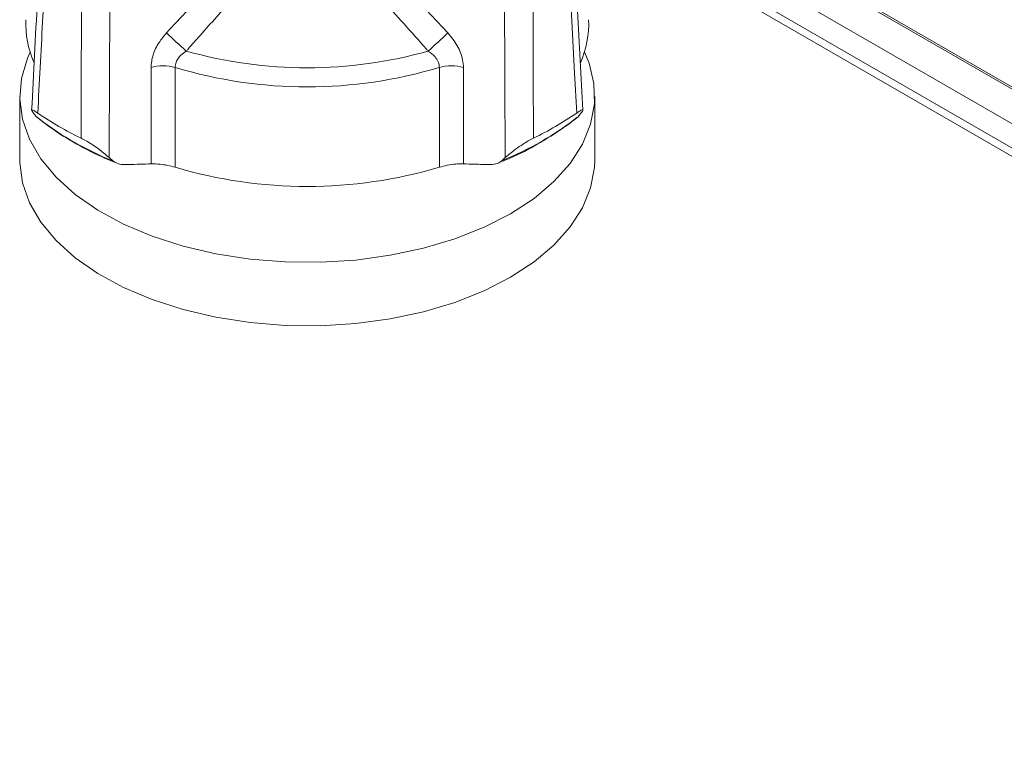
# Model space of a CAD drawing. Header units: millimetres. Extents: x 0 to 1118, y 0 to 864.
# Tile 106 of 235: x 754 to 774, y 311 to 325. Entities that reach past the tile are written whole.
import ezdxf

# ---------------------------------------------------------------- set-up
doc = ezdxf.new("R2010")
doc.units = ezdxf.units.MM

msp = doc.modelspace()

# ---------------------------------------------------------------- linework, layer by layer
at = {"color": 9, "linetype": 'Continuous', "lineweight": 0}
for p, q in [((757.352, 333.678), (853.501, 278.172)), ((757.812, 332.659), (852.865, 277.786)), ((757.812, 332.164), (852.865, 277.292)), ((757.915, 331.935), (852.968, 277.063)), ((761.525, 326.201), (762.517, 325.148)), ((756.452, 322.475), (756.45, 324.439)), ((762.833, 324.439), (762.831, 322.475))]:
    msp.add_line(p, q, dxfattribs=at)
at = {"color": 7, "linetype": 'Continuous', "lineweight": 15}
for p, q in [((757.378, 333.62), (853.527, 278.115)), ((758.238, 331.749), (853.291, 276.876)), ((765.271, 323.57), (765.123, 326.394)), ((753.768, 323.854), (753.768, 322.558)), ((765.515, 322.558), (765.515, 323.854)), ((754.108, 323.438), (754.07, 323.484)), ((754.108, 323.438), (754.176, 323.384)), ((765.213, 323.484), (765.175, 323.438)), ((754.123, 323.426), (754.201, 323.365)), ((755.595, 322.603), (755.667, 322.539)), ((763.616, 322.539), (763.687, 322.603))]:
    msp.add_line(p, q, dxfattribs=at)
at = {"color": 9, "linetype": 'Continuous', "lineweight": 0, "flags": 128}
for points in [[(765.147, 323.512), (765.103, 324.329), (765.003, 326.194)], [(755.021, 323.001), (755.023, 323.842), (755.028, 325.762)], [(755.609, 325.733), (755.602, 324.168), (755.596, 322.847), (755.595, 322.603)], [(763.687, 322.603), (763.681, 324.168), (763.68, 324.407), (763.674, 325.733)], [(756.942, 324.445), (756.942, 323.521), (756.941, 322.406)], [(762.342, 322.406), (762.341, 323.521), (762.34, 324.445)]]:
    msp.add_lwpolyline(points, dxfattribs=at)
at = {"color": 7, "linetype": 'Continuous', "lineweight": 15, "flags": 128}
for points in [[(763.795, 321.457), (763.253, 321.18), (762.656, 320.944), (762.014, 320.752), (761.336, 320.608), (760.632, 320.512), (759.913, 320.467), (759.189, 320.474), (758.473, 320.531), (757.775, 320.639), (757.104, 320.796), (756.473, 320.999), (755.889, 321.246), (755.362, 321.532), (754.9, 321.853), (754.51, 322.204), (754.198, 322.581), (753.968, 322.977), (753.824, 323.386), (753.768, 323.802), (753.802, 324.219), (753.924, 324.631), (753.98, 324.757)], [(765.303, 324.757), (765.398, 324.529), (765.498, 324.115), (765.509, 323.698), (765.431, 323.283), (765.265, 322.876), (765.015, 322.485), (764.682, 322.114), (764.274, 321.769), (763.795, 321.457)], [(763.795, 320.16), (763.253, 319.884), (762.656, 319.648), (762.014, 319.456), (761.336, 319.311), (760.632, 319.216), (759.913, 319.171), (759.189, 319.177), (758.473, 319.235), (757.775, 319.343), (757.104, 319.5), (756.473, 319.703), (755.889, 319.949), (755.362, 320.235), (754.9, 320.557), (754.51, 320.908), (754.198, 321.285), (753.968, 321.68), (753.824, 322.09), (753.768, 322.506), (753.768, 322.558)], [(765.515, 322.558), (765.509, 322.401), (765.431, 321.986), (765.265, 321.58), (765.015, 321.188), (764.682, 320.818), (764.274, 320.473), (763.795, 320.16)]]:
    msp.add_lwpolyline(points, dxfattribs=at)
at = {"color": 7, "linetype": 'Continuous', "lineweight": 15}
for centre, radius, start, end in [((755.877, 325.34), 1.985, 177.7087, 203.4088), ((763.404, 325.34), 1.987, 336.1435, 2.2862), ((757.953, 329.103), 6.77, 235.6744, 244.331), ((761.329, 329.103), 6.77, 295.669, 304.3256), ((759.641, 331.523), 9.508, 253.501, 286.499)]:
    msp.add_arc(centre, radius, start, end, dxfattribs=at)
at = {"color": 9, "linetype": 'Continuous', "lineweight": 0}
for centre, radius, start, end in [((564.5, 114.882), 284.917, 47.45041, 47.56041), ((954.782, 114.882), 284.917, 132.43959, 132.54959), ((759.641, 333.564), 9.127, 254.2817, 285.7183), ((756.705, 323.608), 0.87, 74.1774, 107.0808), ((759.641, 333.401), 9.354, 253.2299, 286.7701), ((762.577, 323.608), 0.87, 72.9192, 105.8226), ((761.226, 328.478), 6.402, 291.9174, 308.0773), ((758.081, 328.529), 6.459, 232.8017, 248.0458)]:
    msp.add_arc(centre, radius, start, end, dxfattribs=at)
at = {"color": 7, "linetype": 'Continuous', "lineweight": 15}
for points, knots in [([(754.159, 326.394), (754.15, 326.204), (754.1, 325.262), (754.051, 324.321), (754.012, 323.568)], [0, 0, 0, 0, 0.2011025, 1, 1, 1, 1]), ([(754.136, 323.512), (754.111, 323.528), (754.062, 323.561), (754.018, 323.581), (754.002, 323.571), (754.044, 323.517), (754.07, 323.484)], [0, 0, 0, 0, 0.161654, 0.322164, 0.570665, 1, 1, 1, 1]), ([(765.213, 323.484), (765.241, 323.519), (765.281, 323.571), (765.263, 323.58), (765.223, 323.562), (765.171, 323.528), (765.147, 323.512)], [0, 0, 0, 0, 0.455736, 0.663828, 0.840546, 1, 1, 1, 1]), ([(754.201, 323.365), (754.233, 323.34), (754.415, 323.194), (754.791, 322.953), (755.282, 322.686), (755.619, 322.544), (755.753, 322.488)], [0, 0, 0, 0, 0.072096, 0.420389, 0.769226, 1, 1, 1, 1]), ([(764.459, 322.948), (764.601, 323.033), (764.852, 323.182), (765.066, 323.353), (765.159, 323.427)], [0, 0, 0, 0, 0.565196, 1, 1, 1, 1]), ([(755.595, 322.603), (755.525, 322.663), (755.423, 322.751), (755.249, 322.87), (755.126, 322.947), (755.055, 322.984), (755.021, 323.001)], [0, 0, 0, 0, 0.455736, 0.663828, 0.840546, 1, 1, 1, 1]), ([(763.532, 322.488), (763.615, 322.523), (763.903, 322.643), (764.218, 322.794), (764.424, 322.926), (764.459, 322.948)], [0, 0, 0, 0, 0.254313, 0.873516, 1, 1, 1, 1]), ([(764.262, 323.001), (764.228, 322.983), (764.159, 322.948), (764.03, 322.868), (763.857, 322.748), (763.753, 322.659), (763.687, 322.603)], [0, 0, 0, 0, 0.161654, 0.322164, 0.570665, 1, 1, 1, 1]), ([(755.667, 322.539), (755.703, 322.513), (755.769, 322.468), (755.858, 322.463), (755.897, 322.461)], [0, 0, 0, 0, 0.558816, 1, 1, 1, 1]), ([(755.897, 322.461), (755.928, 322.462), (756.038, 322.464), (756.222, 322.468), (756.376, 322.473), (756.452, 322.475)], [0, 0, 0, 0, 0.168844, 0.594697, 1, 1, 1, 1]), ([(756.941, 322.406), (756.891, 322.42), (756.79, 322.448), (756.625, 322.471), (756.514, 322.477), (756.46, 322.475), (756.452, 322.475)], [0, 0, 0, 0, 0.312228, 0.624137, 0.944904, 1, 1, 1, 1]), ([(762.831, 322.475), (762.78, 322.475), (762.678, 322.474), (762.501, 322.449), (762.394, 322.421), (762.342, 322.406)], [0, 0, 0, 0, 0.336652, 0.673851, 1, 1, 1, 1]), ([(762.831, 322.475), (762.906, 322.473), (763.092, 322.467), (763.276, 322.463), (763.386, 322.461)], [0, 0, 0, 0, 0.4060816, 1, 1, 1, 1]), ([(763.386, 322.461), (763.437, 322.465), (763.525, 322.471), (763.589, 322.519), (763.616, 322.539)], [0, 0, 0, 0, 0.576857, 1, 1, 1, 1])]:
    msp.add_open_spline(points, degree=3, knots=knots, dxfattribs=at)
at = {"color": 9, "linetype": 'Continuous', "lineweight": 0}
for points, knots in [([(754.28, 326.194), (754.265, 325.922), (754.217, 325.027), (754.169, 324.134), (754.136, 323.512)], [0, 0, 0, 0, 0.304645, 1, 1, 1, 1]), ([(756.766, 325.148), (756.778, 325.162), (757.105, 325.517), (757.438, 325.866), (757.758, 326.201)], [0, 0, 0, 0, 0.039661, 1, 1, 1, 1]), ([(758.123, 325.841), (757.899, 325.595), (757.591, 325.256), (757.276, 324.9), (757.181, 324.792), (757.169, 324.778)], [0, 0, 0, 0, 0.6998938, 0.960207, 1, 1, 1, 1]), ([(762.114, 324.778), (762.101, 324.792), (761.786, 325.15), (761.466, 325.503), (761.159, 325.841)], [0, 0, 0, 0, 0.039794, 1, 1, 1, 1]), ([(764.255, 325.762), (764.255, 325.482), (764.258, 324.561), (764.26, 323.641), (764.262, 323.001)], [0, 0, 0, 0, 0.304645, 1, 1, 1, 1]), ([(756.766, 325.148), (756.714, 325.086), (756.599, 324.947), (756.476, 324.698), (756.458, 324.526), (756.45, 324.439)], [0, 0, 0, 0, 0.289426, 0.644444, 1, 1, 1, 1]), ([(762.833, 324.439), (762.83, 324.491), (762.82, 324.637), (762.723, 324.892), (762.586, 325.063), (762.517, 325.148)], [0, 0, 0, 0, 0.2175479, 0.6095208, 1, 1, 1, 1]), ([(757.169, 324.778), (757.131, 324.751), (757.051, 324.694), (756.988, 324.609), (756.95, 324.524), (756.946, 324.481), (756.942, 324.445)], [0, 0, 0, 0, 0.311999, 0.665265, 0.720964, 1, 1, 1, 1]), ([(762.114, 324.778), (762.164, 324.741), (762.247, 324.68), (762.308, 324.584), (762.336, 324.51), (762.339, 324.471), (762.34, 324.445)], [0, 0, 0, 0, 0.4151069, 0.6937438, 0.7969189, 1, 1, 1, 1])]:
    msp.add_open_spline(points, degree=3, knots=knots, dxfattribs=at)

doc.saveas('drawing.dxf')
